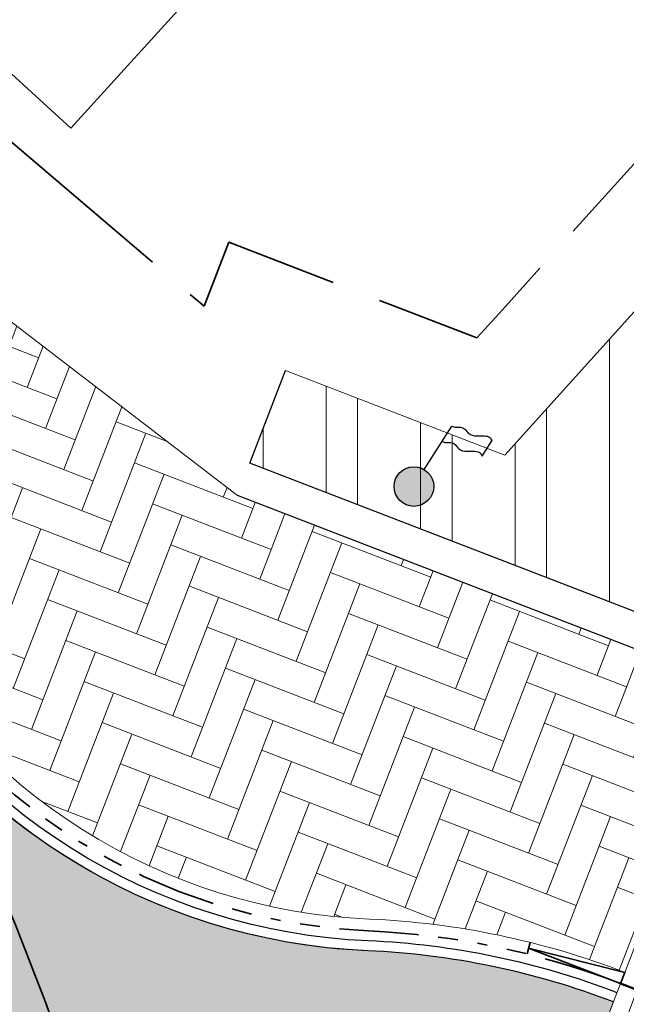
# Model space of a CAD drawing. Header units: metres. Extents: x 196674 to 197628, y 355499 to 356232.
# Tile 176 of 209: x 196725 to 196731, y 356138 to 356148. Entities that reach past the tile are written whole.
import ezdxf

# ---------------------------------------------------------------- set-up
doc = ezdxf.new("R2010")
doc.units = ezdxf.units.M
doc.linetypes.add('VH-RIJWIELPADBAND-SO', pattern=[20, 8, -2, 2, -2, 0, -2, 2, -2])
doc.linetypes.add('ZZ-SYSTEEMGRENS-SO', pattern=[5, 4, -1])
doc.layers.get('0').update_dxf_attribs({"lineweight": 25})
for name, color, linetype, lineweight in [('B-WE-VH-HERSTRATEN-A', 252, 'Continuous', 18), ('N-WE-IE-MEUBILAIR_WEGMEUBILAIR_CONTAINER-G', 7, 'Continuous', 35), ('N-WE-IE-MEUBILAIR_WEGMEUBILAIR_VLAGGENMAST-S-200', 7, 'Continuous', 25), ('N-WE-VH-KANTOPSLUITING_ACHTERKANTBAND-G', 50, 'Continuous', 18), ('N-WE-VH-MATERIAALGRENS-G', 7, 'Continuous', 13)]:
    doc.layers.add(name, color=color, linetype=linetype, lineweight=lineweight)
for name, color, linetype, lineweight, true_color in [('N-WE-GK-KEERMUUR-G', 150, 'IE-TERREINAFSCHEIDING-KUNSTMATIG', 30, 0x007fff), ('N-WE-KL-WATER-S-200', 7, 'Continuous', 25, 0x1e0ae6), ('N-WE-VH-GESLOTENVERHARDING_ASFALT_FIETSPAD-A-200', 7, 'Continuous', 5, 0xe98094), ('N-WE-VH-GOOT-BSS-2_KF-G', 7, 'Continuous', 25, 0x82aee3), ('N-WE-VH-KANTOPSLUITING_OPSLUITBAND_200X250-G', 7, 'Continuous', 50, 0x0029a5), ('N-WE-VH-KANTOPSLUITING_RIJWIELPADBAND_40 120-G', 7, 'VH-RIJWIELPADBAND-SO', 35, 0x7a1f00), ('N-WE-VH-KANTOPSLUITING_VERLAGINGSBAND_RIJWIELPADBAND_40 120-G', 7, 'Continuous', 35, 0x7a1f00), ('N-WE-VH-OPENVERHARDING_STRAATBAKSTEEN_ROOD_ELLEBOOG_LINGE-A', 7, 'Continuous', 5, 0xdaaea0), ('N-WE-VH-OPENVERHARDING_TEGEL_200x300_FIETSPAD_ROOD-A', 7, 'Continuous', 5, 0xe04d68), ('N-WE-VW-MARKERING_DWARS_DRIEHOEK_30-G', 7, 'VW-HAAIETAND30_L', 35, 0xffffff), ('X-XX-AL-GRENS_SYSTEEMGRENS-G', 7, 'ZZ-SYSTEEMGRENS-SO', 35, 0xd60036)]:
    doc.layers.add(name, color=color, linetype=linetype, lineweight=lineweight, true_color=true_color)
doc.layers.add('N-WE-VH-HULPLIJN-G', color=40, linetype='Continuous', lineweight=5, plot=False)
doc.linetypes.add('IE-TERREINAFSCHEIDING-KUNSTMATIG', pattern='A,4,[82,NLCS.SHX,S=0.75,R=90,X=0,Y=0],4,-2', length=10)
doc.linetypes.add('VW-HAAIETAND30_L', pattern='A,0,-0.3,[150,NLCS.SHX,S=0.6,R=0,X=-0.375,Y=-0.15],-0.3', length=0.6)

# ---------------------------------------------------------------- blocks, each defined once
blk = doc.blocks.new('SIE-WEG_VLAGGENMAST-SO')
blk.add_hatch(color=256).paths.add_polyline_path([(1.000000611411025, 0, 1), (-1.000000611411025, 0, 1)])
for p, q in [((0.5809996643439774, 0.8139045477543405), (2.109990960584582, 2.915034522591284)), ((3.529990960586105, 1.305034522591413), (4.068979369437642, 2.045708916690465))]:
    blk.add_line(p, q)
blk.add_circle((0, 0), 1.000000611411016)
for points in [[(2.109990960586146, 2.915034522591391), (2.313979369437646, 2.84070891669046), (2.533979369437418, 2.825708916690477), (2.756479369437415, 2.708208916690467), (2.928979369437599, 2.48570891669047), (3.321479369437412, 2.335708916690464), (3.723979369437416, 2.310708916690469), (3.98397936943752, 2.210708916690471), (4.068979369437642, 2.045708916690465)], [(1.57100255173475, 2.174360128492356), (1.774990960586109, 2.100034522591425), (1.994990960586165, 2.085034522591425), (2.217490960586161, 1.967534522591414), (2.389990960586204, 1.745034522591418), (2.782490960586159, 1.595034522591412), (3.184990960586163, 1.570034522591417), (3.444990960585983, 1.470034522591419), (3.529990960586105, 1.305034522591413)]]:
    blk.add_spline(points, degree=3)

msp = doc.modelspace()

# ---------------------------------------------------------------- hatches: boundary and pattern name
at = {"layer": 'B-WE-VH-HERSTRATEN-A'}
h = msp.add_hatch(dxfattribs=at)
h.set_pattern_fill('ANSI32', color=256, scale=0.1, angle=45)
h.set_pattern_definition([(90, (250, 0), (-0.9525000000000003, 0), []), (90, (250.3175001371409, 0.3175001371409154), (-0.9525000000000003, 0), [])])
edge = h.paths.add_edge_path()
edge.add_line((196727.1228437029, 356143.6571406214), (196742.6762907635, 356137.6555011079))
edge.add_arc((196721.5982826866, 356083.0311468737), 58.55000000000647, 46.48807399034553, 68.89979550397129, ccw=False)
edge.add_line((196761.910282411, 356125.4934263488), (196763.099, 356125.307))
edge.add_line((196763.099, 356125.307), (196763.401096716, 356125.5205954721))
edge.add_line((196763.401096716, 356125.5205954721), (196765.6358015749, 356127.1402017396))
edge.add_line((196765.6358015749, 356127.1402017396), (196764.118, 356129.347))
edge.add_line((196764.118, 356129.347), (196762.9015975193, 356129.4511479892))
edge.add_line((196762.9015975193, 356129.4511479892), (196761.7452905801, 356128.3579629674))
edge.add_arc((196721.5982826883, 356083.0311468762), 60.54999999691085, 48.46794637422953, 60.22759152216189)
edge.add_line((196751.6647496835, 356135.5888300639), (196747.0576547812, 356139.286841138))
edge.add_line((196747.0576547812, 356139.286841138), (196744.8931915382, 356140.956512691))
edge.add_line((196744.8931915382, 356140.956512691), (196741.4512558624, 356143.6864264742))
edge.add_line((196741.4512558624, 356143.6864264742), (196738.0978340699, 356146.499580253))
edge.add_line((196738.0978340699, 356146.499580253), (196734.8301810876, 356149.4383315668))
edge.add_line((196734.8301810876, 356149.4383315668), (196729.6931792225, 356143.737186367))
edge.add_line((196729.6931792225, 356143.737186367), (196727.4828438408, 356144.5900928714))
edge.add_line((196727.4828438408, 356144.5900928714), (196727.1228437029, 356143.6571406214))
at = {"layer": 'N-WE-VH-GESLOTENVERHARDING_ASFALT_FIETSPAD-A-200'}
h = msp.add_hatch(color=256, dxfattribs=at)
h.dxf.hatch_style = 1
edge = h.paths.add_edge_path()
edge.add_arc((196713.1795821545, 356163.0391195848), 8.20000000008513, 197.8410057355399, 241.9964353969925, ccw=False)
edge.add_line((196705.3739171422, 356160.5268310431), (196701.9792438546, 356160.2890101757))
edge.add_line((196701.9792438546, 356160.2890101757), (196701.0167133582, 356160.2276930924))
edge.add_line((196701.0167133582, 356160.2276930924), (196701.0930261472, 356156.9791562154))
edge.add_line((196701.0930261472, 356156.9791562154), (196701.8179517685, 356157.1925367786))
edge.add_arc((196701.9745657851, 356156.47953464), 0.7299999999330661, 4.988941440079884, 102.38852678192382, ccw=False)
edge.add_line((196702.7018001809, 356156.5430179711), (196702.7396812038, 356156.1090712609))
edge.add_arc((196703.5366504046, 356156.1786420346), 0.7999999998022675, 184.9889414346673, 249.3323691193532)
edge.add_arc((196697.1836168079, 356139.3370576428), 17.200000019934, 60.85072834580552, 69.33236911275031, ccw=False)
edge.add_line((196705.5615063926, 356154.3587408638), (196708.4042480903, 356152.7732876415))
edge.add_arc((196693.6942326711, 356126.398006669), 30.20000000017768, 21.025620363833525, 60.85072833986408, ccw=False)
edge.add_arc((196698.3613331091, 356128.1919335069), 25.20000000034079, 11.84163632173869, 21.025620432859, ccw=False)
edge.add_arc((196722.3105754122, 356133.2133569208), 0.7300000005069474, -32.58565125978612, 11.841635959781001, ccw=False)
edge.add_arc((196713.3953453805, 356130.8055263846), 9.740940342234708, 9.163349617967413, 11.93642527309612, ccw=False)
edge.add_line((196723.0119750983, 356132.3567683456), (196726.6776253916, 356131.4257845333))
edge.add_line((196726.6776253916, 356131.4257845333), (196726.6348492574, 356131.7865528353))
edge.add_arc((196727.5694646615, 356132.5392108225), 1.199999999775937, 178.2205960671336, 218.8449470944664, ccw=False)
edge.add_arc((196729.5685002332, 356132.4771078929), 3.199999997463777, 168.2835259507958, 178.2205960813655, ccw=False)
edge.add_arc((196698.0829821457, 356128.2182483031), 28.77397988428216, 9.822380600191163, 25.89733572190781)
edge.add_arc((196728.5748444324, 356144.9342663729), 6.200000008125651, 209.5449264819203, 222.001070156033, ccw=False)
edge.add_arc((196728.5748444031, 356144.9342663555), 6.199999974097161, 207.9870766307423, 209.5449264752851, ccw=False)
edge.add_arc((196693.6942326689, 356126.398006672), 33.30000000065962, 27.98707663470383, 61.99643539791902)
edge = h.paths.add_edge_path()
edge.add_line((196726.6776253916, 356131.4257845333), (196723.0119750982, 356132.3567683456))
edge.add_arc((196697.1965275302, 356128.0951538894), 26.16483691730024, 0.12534763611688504, 9.373848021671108, ccw=False)
edge.add_line((196723.361301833, 356128.1523954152), (196723.5612606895, 356128.1315229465))
edge.add_line((196723.5612606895, 356128.1315229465), (196723.5599776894, 356127.9305702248))
edge.add_line((196723.5599776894, 356127.9305702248), (196726.6552761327, 356127.6064528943))
edge.add_line((196726.6552761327, 356127.6064528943), (196726.6586898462, 356127.8051505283))
edge.add_line((196726.6586898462, 356127.8051505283), (196726.8537243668, 356127.7866476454))
edge.add_arc((196698.0829941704, 356128.2182521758), 28.77396737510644, 359.1405409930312, 366.4002583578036)
edge = h.paths.add_edge_path()
edge.add_line((196726.6552761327, 356127.6064528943), (196723.5599776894, 356127.9305702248))
edge.add_arc((196698.3613332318, 356128.1919335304), 25.19999986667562, 353.7137996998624, 359.40574274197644, ccw=False)
edge.add_line((196723.4098144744, 356125.4326617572), (196726.4931071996, 356125.1108158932))
edge.add_arc((196698.3613330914, 356128.1919335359), 28.30000000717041, 353.7496230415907, 358.8145596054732)
edge = h.paths.add_edge_path()
edge.add_line((196726.6640453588, 356124.8918860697), (196726.4706292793, 356124.9120755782))
edge.add_line((196726.4706292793, 356124.9120755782), (196726.4931071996, 356125.1108158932))
edge.add_line((196726.4931071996, 356125.1108158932), (196723.4098144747, 356125.4326617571))
edge.add_arc((196721.1431302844, 356125.5908074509), 2.272194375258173, 350.9638858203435, 356.00896272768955, ccw=False)
edge.add_arc((196723.5233378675, 356127.5021583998), 2.272301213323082, 261.51829040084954, 266.56336730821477, ccw=False)
edge.add_arc((196698.3613330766, 356128.1919335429), 25.00000002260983, 340.67029547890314, 353.2527941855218, ccw=False)
edge.add_arc((196726.2178682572, 356105.4993566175), 15.03532259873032, 91.5522566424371, 106.48225911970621, ccw=False)
edge.add_arc((196699.5186334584, 356127.9374032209), 27.31572005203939, 344.2638382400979, 353.5986005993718)
h = msp.add_hatch(color=256, dxfattribs=at)
h.dxf.hatch_style = 1
edge = h.paths.add_edge_path()
edge.add_arc((196727.9783220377, 356130.946980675), 7.800000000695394, 68.89979550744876, 87.557959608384)
edge.add_arc((196728.5748444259, 356144.9342663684), 6.200000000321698, 222.0010701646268, 267.5579596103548, ccw=False)
edge.add_arc((196698.082994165, 356128.218252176), 28.77396738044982, 9.822377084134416, 25.897339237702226, ccw=False)
edge.add_arc((196729.5685000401, 356132.4771079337), 3.199999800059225, 167.0837695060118, 168.2835259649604, ccw=False)
edge.add_arc((196729.5685002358, 356132.4771078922), 3.200000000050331, 85.84597192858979, 167.083769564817, ccw=False)
edge.add_line((196729.8003017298, 356135.6687012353), (196730.7863231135, 356138.2240082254))
at = {"layer": 'N-WE-VH-OPENVERHARDING_STRAATBAKSTEEN_ROOD_ELLEBOOG_LINGE-A', "true_color": 0xb05e45}
h = msp.add_hatch(dxfattribs=at)
h.set_pattern_fill('AVH-ROO_BSS_LINGEFRMT_ELLEBOOG', color=25, scale=4, angle=68.8997955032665, pattern_type=2)
h.set_pattern_definition([(68.8997955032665, (0, 0), (-0.1833446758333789, 0.4137447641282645), [1.28, -0.64]), (338.8997955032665, (-0.895634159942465, 0.3456001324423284), (-0.1833446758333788, 0.4137447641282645), [1.28, -0.6399999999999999])])
edge = h.paths.add_edge_path()
edge.add_line((196732.010323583, 356141.396045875), (196726.9968436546, 356143.330607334))
edge.add_line((196726.9968436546, 356143.330607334), (196724.6583900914, 356145.1280475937))
edge.add_line((196724.6583900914, 356145.1280475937), (196722.4608452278, 356143.7987653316))
edge.add_arc((196693.6942326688, 356126.398006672), 33.62000000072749, 27.987076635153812, 31.169502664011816, ccw=False)
edge.add_arc((196728.574844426, 356144.9342663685), 5.880000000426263, 207.9870766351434, 267.5579596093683)
edge.add_arc((196727.9783220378, 356130.9469806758), 8.11999999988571, 68.89979550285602, 87.55795960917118, ccw=False)
edge.add_line((196730.9015231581, 356138.5225529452), (196732.010323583, 356141.396045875))
at = {"layer": 'N-WE-VH-OPENVERHARDING_TEGEL_200x300_FIETSPAD_ROOD-A'}
h = msp.add_hatch(dxfattribs=at)
h.set_pattern_fill('AVH-TEGEL_200X300_HALFST', color=256, scale=2, angle=68.89979550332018, pattern_type=2)
h.set_pattern_definition([(68.89979550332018, (0, 0), (-0.373180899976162, 0.144000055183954), []), (158.8997955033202, (0, 0), (-0.216000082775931, -0.5597713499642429), [0.4, -0.4]), (158.8997955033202, (0.144000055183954, 0.373180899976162), (-0.216000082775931, -0.5597713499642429), [-0.4, 0.4])])
edge = h.paths.add_edge_path()
edge.add_line((196741.3982902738, 356134.3435206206), (196734.5760930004, 356136.9760154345))
edge.add_line((196734.5760930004, 356136.9760154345), (196730.8583231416, 356138.4105986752))
edge.add_line((196730.8583231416, 356138.4105986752), (196729.7247990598, 356135.4730335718))
edge.add_arc((196729.5685002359, 356132.477107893), 2.999999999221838, 68.89979549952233, 87.01356025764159, ccw=False)
edge.add_line((196730.6485006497, 356135.275964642), (196740.31828986, 356131.5446638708))
edge.add_line((196740.31828986, 356131.5446638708), (196741.3982902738, 356134.3435206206))

# ---------------------------------------------------------------- linework, layer by layer
at = {"layer": 'N-WE-GK-KEERMUUR-G', "ltscale": 0.05, "flags": 128}
for points in [[(196761.910282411, 356125.4934263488, 0.09810249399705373), (196742.6762907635, 356137.6555011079), (196727.1228437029, 356143.6571406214)], [(196761.7429962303, 356125.1695138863, 0.0985435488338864), (196742.5502907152, 356137.3289678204), (196726.9968436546, 356143.330607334)]]:
    msp.add_lwpolyline(points, format="xyb", dxfattribs=at)
at = {"layer": 'N-WE-IE-MEUBILAIR_WEGMEUBILAIR_CONTAINER-G', "flags": 128}
msp.add_lwpolyline([(196725.32, 356147.032), (196726.632, 356148.482), (196725.169, 356149.791), (196723.885, 356148.347)], close=True, dxfattribs=at)
at = {"layer": 'N-WE-KL-WATER-S-200', "flags": 128}
msp.add_lwpolyline([(196727.1228437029, 356143.6571406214), (196727.4828438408, 356144.5900928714)], dxfattribs=at)
at = {"layer": 'N-WE-VH-GOOT-BSS-2_KF-G', "ltscale": 0.2, "flags": 128}
for points in [[(196730.7863231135, 356138.2240082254, 0.0815919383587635), (196728.3106702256, 356138.73989699, -0.2659433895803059), (196723.0999129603, 356142.0247775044, 0.1494927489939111), (196709.3294649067, 356155.7991888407, -0.1950842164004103), (196705.3739171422, 356160.5268310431, -0.1950842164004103)], [(196730.8223231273, 356138.3173034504, 0.08159193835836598), (196728.3149310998, 356138.8398061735, -0.2659433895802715), (196723.1882183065, 356142.0717047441, 0.1494927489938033), (196709.376417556, 356155.8874806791, -0.1950842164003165), (196705.469108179, 356160.5574687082, -0.1950842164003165)]]:
    msp.add_lwpolyline(points, format="xyb", dxfattribs=at)
at = {"layer": 'N-WE-VH-HULPLIJN-G', "flags": 128}
for points in [[(196709.3294649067, 356155.7991888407, -0.1950842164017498), (196705.3739171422, 356160.5268310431), (196701.9792438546, 356160.2890101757), (196701.0167133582, 356160.2276930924), (196701.0930261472, 356156.9791562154), (196701.8179517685, 356157.1925367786, -0.4525661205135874), (196702.7018001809, 356156.5430179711), (196702.7396812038, 356156.1090712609, 0.288367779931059), (196703.2542933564, 356155.4301271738, -0.0370250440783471), (196705.5615063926, 356154.3587408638), (196708.4042480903, 356152.7732876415, -0.1755402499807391), (196721.8835192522, 356137.2333249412, -0.04009415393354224), (196723.0250399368, 356133.3631582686, -0.1963158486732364), (196722.925664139, 356132.8202082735, -0.01210041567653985), (196723.0119750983, 356132.3567683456), (196726.6776253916, 356131.4257845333), (196726.6348492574, 356131.7865528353, -0.1791372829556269), (196726.3700433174, 356132.5764725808, -0.04338583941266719), (196726.4351739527, 356133.1269281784, 0.07025547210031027), (196723.9674239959, 356140.7855705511, -0.05440375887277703), (196723.1810346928, 356141.8770099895, -0.006797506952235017), (196723.0999129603, 356142.0247775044, 0.149492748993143)], [(196727.1228437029, 356143.6571406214), (196742.6762907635, 356137.6555011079, -0.09810249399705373), (196761.910282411, 356125.4934263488), (196763.099, 356125.307), (196763.401096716, 356125.5205954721), (196765.6358015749, 356127.1402017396), (196764.118, 356129.347), (196762.9015975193, 356129.4511479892), (196761.7452905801, 356128.3579629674, 0.05135621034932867), (196751.6647496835, 356135.5888300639), (196747.0576547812, 356139.286841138), (196744.8931915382, 356140.956512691), (196741.4512558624, 356143.6864264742), (196738.0978340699, 356146.499580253), (196734.8301810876, 356149.4383315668), (196729.6931792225, 356143.737186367), (196727.4828438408, 356144.5900928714)], [(196732.010323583, 356141.396045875), (196726.9968436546, 356143.330607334), (196724.6583900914, 356145.1280475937), (196722.4608452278, 356143.7987653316, -0.01388684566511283), (196723.382490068, 356142.1749446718, 0.2659433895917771), (196728.324305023, 356139.0596063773, -0.08159193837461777), (196730.9015231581, 356138.5225529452)], [(196730.7863231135, 356138.2240082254, 0.08159193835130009), (196728.3106702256, 356138.73989699, -0.2014396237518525), (196723.9674239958, 356140.7855705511, -0.07025550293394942), (196726.4351739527, 356133.1269281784, -0.00523497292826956), (196726.4494669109, 356133.1923918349, -0.3700987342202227), (196729.8003017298, 356135.6687012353)], [(196741.3982902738, 356134.3435206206), (196734.5760930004, 356136.9760154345), (196730.8583231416, 356138.4105986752), (196729.7247990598, 356135.4730335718, -0.07920119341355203), (196730.6485006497, 356135.275964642), (196740.31828986, 356131.5446638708)]]:
    msp.add_lwpolyline(points, format="xyb", close=True, dxfattribs=at)
msp.add_lwpolyline([(196725.6221295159, 356119.8793539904, 0.2023103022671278), (196723.2730438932, 356142.1251782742)], format="xyb", dxfattribs=at)
msp.add_lwpolyline([(196730.8583231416, 356138.4105986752), (196729.7247990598, 356135.4730335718)], dxfattribs=at)
at = {"layer": 'N-WE-VH-KANTOPSLUITING_ACHTERKANTBAND-G', "flags": 128}
msp.add_lwpolyline([(196730.9015231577, 356138.5225529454, 0.08159193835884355), (196728.324305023, 356139.0596063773, -0.2659433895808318), (196723.3824900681, 356142.1749446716, 0.1494927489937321), (196709.4797133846, 356156.0817227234, -0.2335929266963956), (196705.4054817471, 356161.7515781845, -0.2335929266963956)], format="xyb", dxfattribs=at)
at = {"layer": 'N-WE-VH-KANTOPSLUITING_OPSLUITBAND_200X250-G', "ltscale": 0.1, "flags": 128}
msp.add_lwpolyline([(196734.5760930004, 356136.9760154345), (196730.8583231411, 356138.4105986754)], dxfattribs=at)
at = {"layer": 'N-WE-VH-KANTOPSLUITING_RIJWIELPADBAND_40 120-G', "ltscale": 0.1, "flags": 128}
msp.add_lwpolyline([(196730.8583231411, 356138.4105986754, 0.081591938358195), (196728.319191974, 356138.939715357, -0.2659433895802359), (196723.2765236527, 356142.1186319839, 0.1494927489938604), (196709.4233702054, 356155.9757725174, -0.2335929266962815), (196705.2870944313, 356161.7319709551, -0.2335929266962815)], format="xyb", dxfattribs=at)
at = {"layer": 'N-WE-VH-KANTOPSLUITING_VERLAGINGSBAND_RIJWIELPADBAND_40 120-G', "ltscale": 0.1, "flags": 128}
for points in [[(196729.946318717, 356138.8248857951), (196729.9172350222, 356138.7084635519)], [(196730.8583231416, 356138.4105986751), (196730.9015231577, 356138.5225529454), (196729.9317768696, 356138.7666746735), (196730.8480761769, 356138.4145446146)]]:
    msp.add_lwpolyline(points, dxfattribs=at)
at = {"layer": 'N-WE-VH-MATERIAALGRENS-G', "flags": 128}
for points in [[(196708.3317152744, 356159.1700159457), (196710.0364669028, 356157.8198283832), (196709.8810674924, 356157.5224895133), (196710.300597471, 356157.3017362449), (196712.0296630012, 356156.3423347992), (196715.4684091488, 356154.1016526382), (196718.314848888, 356151.605280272), (196719.9879219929, 356149.8990149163), (196722.7166750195, 356146.9377332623), (196724.6583900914, 356145.1280475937), (196726.9968436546, 356143.330607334)], [(196761.910282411, 356125.4934263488), (196763.099, 356125.307), (196763.401096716, 356125.5205954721), (196762.5987879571, 356126.2186574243), (196759.0914129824, 356129.2703067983), (196752.5408453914, 356134.8856078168), (196747.0576547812, 356139.286841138), (196744.8931915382, 356140.956512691), (196741.4512558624, 356143.6864264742), (196738.0978340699, 356146.499580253), (196734.8301810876, 356149.4383315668), (196729.6931792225, 356143.737186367), (196727.4828438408, 356144.5900928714), (196727.1228437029, 356143.6571406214)], [(196730.8583231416, 356138.4105986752), (196729.7247990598, 356135.4730335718)]]:
    msp.add_lwpolyline(points, dxfattribs=at)
at = {"layer": 'N-WE-VW-MARKERING_DWARS_DRIEHOEK_30-G'}
msp.add_arc((196698.0829067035, 356128.2182182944), 28.77406089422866, 16.73914974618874, 25.61258276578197, dxfattribs=at)
at = {"layer": 'X-XX-AL-GRENS_SYSTEEMGRENS-G', "ltscale": 0.5, "flags": 128}
msp.add_lwpolyline([(197173.0845801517, 355664.4267221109), (197172.678291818, 355658.1040395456), (197176.2062336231, 355657.9276386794), (197179.6585214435, 355660.8258546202), (197196.8460500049, 355641.1849859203), (197196.618113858, 355640.9851655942), (197203.3658004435, 355633.2880423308), (197204.598351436, 355636.2035375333), (197206.181120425, 355637.5931654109), (197210.3450714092, 355632.9793581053), (197211.1344663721, 355633.8542043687), (197215.577003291, 355630.1111014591), (197222.812057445, 355638.6980935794), (197225.7729980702, 355636.1981525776), (197252.4997837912, 355613.6295939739), (197256.3974516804, 355618.2471244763), (197230.4350738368, 355640.1698336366), (197234.5465854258, 355645.0395252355), (197230.9951246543, 355648.102425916), (197227.7363916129, 355651.014992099), (197227.7150354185, 355650.9915016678), (197227.3858924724, 355651.2966605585), (197230.5297411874, 355654.3837220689), (197222.7747070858, 355662.5864016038), (197213.3031688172, 355673.0409596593), (197208.7438719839, 355679.5515306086), (197204.6678372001, 355688.2834966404), (197202.9207222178, 355693.3147658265), (197202.5296188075, 355695.8358091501), (197209.2561496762, 355696.7388380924), (197208.765603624, 355699.4053961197), (197208.8375775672, 355699.4157603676), (197208.4960738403, 355702.0476424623), (197209.7550059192, 355702.1614664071), (197209.6289773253, 355703.3557373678), (197209.431316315, 355705.9322142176), (197209.3853665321, 355708.5054020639), (197209.4909423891, 355711.0763696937), (197209.825975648, 355714.406320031), (197209.1003553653, 355714.700446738), (197209.2732684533, 355715.2254737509), (197208.7827839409, 355715.4092287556), (197209.8333840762, 355718.2914021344), (197204.6571410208, 355720.1605124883), (197206.9259623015, 355726.3911903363), (197207.3755778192, 355727.6258113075), (197205.6951706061, 355728.2354618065), (197201.970541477, 355729.6509828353, -0.03199396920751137), (197199.2658455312, 355725.4928494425), (197194.4988616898, 355729.2364659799), (197191.8020115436, 355731.3330088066), (197190.6829954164, 355730.2418318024), (197188.9323846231, 355731.7580333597, 0.01582069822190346), (197191.308975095, 355733.798286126), (197190.5246250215, 355734.700084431), (197189.8547559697, 355735.4391273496), (197188.5065648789, 355737.3969406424), (197188.3768484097, 355737.5504837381), (197186.2264232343, 355740.6599554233), (197185.4143065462, 355740.8273772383), (197177.0047230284, 355735.000759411), (197161.0308464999, 355735.7499021), (197143.9921317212, 355736.546230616), (197117.3114725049, 355737.8750504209), (197104.5701917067, 355738.4152468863), (197089.3270001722, 355739.2400485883), (197089.4979420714, 355743.4763910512), (197087.6423294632, 355744.6045541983), (197087.2320594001, 355744.8539874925), (197086.4302028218, 355745.4612094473), (197085.6301577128, 355746.0670596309), (197084.2515270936, 355747.3631431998), (197083.0033431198, 355748.790046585), (197081.9521148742, 355750.2640411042), (197081.052108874, 355751.8364435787), (197080.680597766, 355752.6629727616), (197080.3089695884, 355753.4897623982), (197079.7287775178, 355755.2084983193), (197079.3027229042, 355757.0287405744), (197079.0552433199, 355758.8767777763), (197078.9881413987, 355760.748092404), (197079.0484954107, 355761.6954089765), (197079.4901165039, 355761.5482019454), (197081.8987959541, 355767.3947458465), (197083.4122910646, 355769.9863346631), (197084.9290730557, 355772.1438856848), (197085.2777218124, 355772.6391357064), (197085.9504292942, 355773.4546849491), (197087.2615113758, 355775.0451778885), (197089.4568843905, 355777.2328139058), (197092.7058230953, 355779.8115121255), (197090.7255592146, 355782.8612331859), (197090.5279328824, 355783.1655891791), (197094.0593130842, 355784.7965387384), (197089.240221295, 355793.944965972), (197079.8514273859, 355789.6587774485), (197073.1066642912, 355808.1301448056), (197062.6964714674, 355839.0387078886), (197050.201550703, 355834.8591941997), (197054.256388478, 355823.4068109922), (197060.9054150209, 355805.9824325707), (197064.0917084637, 355798.9340248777), (197065.6061934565, 355785.3714584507), (197066.4118943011, 355778.1591798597), (197064.2976158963, 355775.7696807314), (197061.8930028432, 355773.065075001), (197059.8798242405, 355770.937906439), (197059.567781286, 355770.7063368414), (197054.395078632, 355766.8676324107), (197050.1449273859, 355764.4954855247), (197046.646028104, 355763.2036366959), (197046.6485450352, 355763.1967402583), (197042.8018864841, 355761.7681380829), (197042.6247659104, 355761.7025895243), (197032.2172606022, 355760.2665015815), (197022.1724443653, 355758.1057256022), (197022.1490316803, 355758.1349914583), (197018.4791559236, 355757.3507739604), (197017.1834583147, 355757.8590001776), (197013.9320116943, 355762.4906063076), (197012.2359937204, 355764.9334332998), (197011.548662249, 355765.9454268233), (197009.5874376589, 355768.7952768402), (197008.1879451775, 355770.6627745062), (197008.1739746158, 355770.651876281), (197004.3621297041, 355775.7021426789), (197000.7500667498, 355780.6711859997), (196997.3281167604, 355785.4310589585), (196992.0624097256, 355792.5561596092), (196987.5636689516, 355799.6503659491), (196980.2918957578, 355812.3582609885), (196971.7451011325, 355828.1610038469), (196956.4456734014, 355821.2458726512), (196960.0166344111, 355812.4100996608), (196962.4976294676, 355807.0886023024, -0.6085831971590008), (196961.4131292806, 355806.2394416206), (196970.6320923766, 355792.5786144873), (196976.225457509, 355784.303374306), (196982.879968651, 355776.9163582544), (196982.5041383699, 355776.476222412), (196987.7472751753, 355765.3430715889), (196990.3620391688, 355759.9089379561), (196989.6128942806, 355758.3801676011), (196986.801356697, 355757.089894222), (196981.5916446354, 355758.3619052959), (196976.4931413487, 355759.6093032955), (196973.9250311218, 355760.2238822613), (196971.9270970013, 355760.7020113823), (196970.093883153, 355761.1263081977), (196965.2690985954, 355762.243003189), (196955.7026120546, 355764.457163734), (196954.8259486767, 355764.7114400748), (196955.7288446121, 355765.5914382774), (196946.4199106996, 355767.8862061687), (196945.5109518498, 355767.0898728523), (196943.3561815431, 355767.6616250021), (196942.0243707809, 355768.0150110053), (196940.699224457, 355768.3753913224), (196937.911680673, 355769.161377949), (196937.9158913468, 355769.1720679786), (196934.1448626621, 355770.5833311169), (196931.0328001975, 355771.949971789), (196928.1497259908, 355773.3159879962), (196926.2238803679, 355774.3657393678), (196926.7008714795, 355775.2077771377), (196923.9720996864, 355776.8118532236), (196922.1171638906, 355777.9575551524), (196917.5440237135, 355780.8012867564), (196917.0166342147, 355779.9474843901), (196915.4224701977, 355780.9309636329), (196913.0167641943, 355782.4772167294), (196912.757872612, 355782.6539056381), (196911.190523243, 355783.7714957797), (196908.5042566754, 355786.2619442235), (196907.2206986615, 355787.4460719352), (196905.8442773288, 355789.1071714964), (196903.2522146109, 355793.7425243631), (196899.3236920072, 355801.1348770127), (196896.7844047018, 355806.8801932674), (196892.3931631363, 355816.7971943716), (196889.396342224, 355823.7408055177), (196885.4294056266, 355833.1531130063), (196886.3148759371, 355833.6745129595), (196885.0357126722, 355834.4994199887), (196884.9096875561, 355834.6903417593), (196883.5318420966, 355838.2464489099), (196881.8574062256, 355842.456115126), (196879.7964254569, 355847.3435551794), (196879.5508475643, 355847.9274201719), (196877.9207976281, 355851.9810838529), (196875.2708346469, 355858.5729917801), (196872.6243587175, 355865.1536886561), (196870.4789281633, 355870.5362599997), (196868.3870366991, 355875.7889875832), (196865.3800609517, 355883.3409266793), (196863.5295936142, 355887.9873007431), (196863.4110328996, 355888.2849971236), (196862.7400305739, 355889.9711056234), (196863.0622626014, 355890.0962442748), (196861.3970005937, 355894.1395962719), (196861.4037374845, 355894.142038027), (196859.229652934, 355899.4431236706), (196859.0298403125, 355899.3580359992), (196858.8952095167, 355899.696553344), (196858.3959365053, 355900.9492390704), (196849.546747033, 355923.1807260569), (196850.1922005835, 355924.6939033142), (196860.258528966, 355928.6657372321), (196869.5490503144, 355931.0234685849), (196873.3453938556, 355931.8019435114), (196886.2438454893, 355935.4284136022), (196898.3098795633, 355938.5764862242), (196898.3110943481, 355938.5724965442), (196903.1917021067, 355939.7712405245), (196904.7097162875, 355939.0568809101), (196905.0282216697, 355938.2924679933), (196909.0130922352, 355939.952830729), (196908.2642147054, 355942.2627148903), (196902.9799573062, 355958.738663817), (196902.4497829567, 355960.2008490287), (196901.8115777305, 355961.6192158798), (196900.9680556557, 355963.3204536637), (196898.0063144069, 355968.7541705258), (196894.5625896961, 355975.3226559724), (196892.3896866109, 355979.4813913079), (196888.5416758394, 355987.5664713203), (196887.4815956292, 355987.0834539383), (196885.6442474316, 355986.3271839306), (196885.5076204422, 355986.6344104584), (196873.7642690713, 355982.4273955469), (196860.8311621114, 355977.7025315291), (196860.6501748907, 355978.1868262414), (196859.8859481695, 355980.2917607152), (196853.3128873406, 355977.7107309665), (196853.73029577, 355976.6477246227), (196849.4907683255, 355974.9886047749), (196849.0872389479, 355976.0301083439), (196843.9608105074, 355973.9918913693), (196837.8119168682, 355989.4043746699), (196834.5901124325, 355988.2958011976), (196829.2277835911, 355986.0429299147), (196828.1156368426, 355985.4996470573), (196826.3328622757, 355984.7522034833), (196824.2538081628, 355989.7933135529), (196823.3493071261, 355989.4238303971), (196821.5217528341, 355993.9636112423), (196822.4415567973, 355994.327010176), (196811.4142395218, 356022.6098143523), (196811.1941616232, 356022.5241126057), (196809.0787073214, 356027.7608173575), (196808.1570951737, 356027.399245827), (196802.10045471, 356042.8370581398), (196803.0324375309, 356043.2047289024), (196801.2251267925, 356047.7859519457), (196800.9629805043, 356047.6825342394), (196799.5580754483, 356051.2186581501), (196798.9326303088, 356050.9700967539), (196795.7620501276, 356058.7913388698), (196785.962956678, 356083.7526770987), (196782.5256602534, 356092.3853087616), (196783.4607012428, 356092.7526788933), (196781.019036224, 356098.8045971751), (196780.1137519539, 356098.4428009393), (196778.7301102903, 356101.9178165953), (196774.5320198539, 356112.348299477), (196772.2902714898, 356117.515377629), (196776.44078803, 356119.079716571), (196791.849465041, 356131.7811384), (196790.0748953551, 356134.2200693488), (196802.0204483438, 356142.8516660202), (196802.0676224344, 356142.8083428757), (196807.6543048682, 356146.8198669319), (196821.3261595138, 356152.9520820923), (196824.118863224, 356147.8038902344), (196826.9348279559, 356140.6494155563), (196826.9667213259, 356140.5675271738), (196829.5085456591, 356133.5350799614), (196829.5777539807, 356133.3434260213), (196832.2898444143, 356127.7055041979), (196833.7548698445, 356124.6604513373), (196834.9901440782, 356122.0931766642), (196835.0225480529, 356122.0325953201), (196835.1990731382, 356121.7003128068), (196837.0506620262, 356117.8328811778), (196837.4462851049, 356117.0125892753), (196839.1926216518, 356113.3926815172), (196841.4323661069, 356114.511984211), (196841.8392721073, 356113.6336860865), (196848.0955434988, 356116.517072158), (196847.6769788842, 356117.425259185), (196852.5147321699, 356119.6548795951), (196850.4481800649, 356123.3458274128), (196845.5717484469, 356132.2801574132), (196843.8176550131, 356136.7414412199), (196842.4688873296, 356140.1178663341), (196840.0819394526, 356146.0228419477), (196839.9684512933, 356146.3257976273), (196837.6473192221, 356152.5214195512), (196836.4018865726, 356158.1741344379), (196834.8989662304, 356157.8391461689), (196833.0580044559, 356165.8451506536), (196834.6039987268, 356166.1812686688), (196833.231549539, 356172.4004655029), (196818.5547710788, 356168.2850407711), (196819.0904617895, 356165.4031631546), (196818.6774567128, 356164.7734485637), (196805.8544307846, 356160.1790812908), (196763.847697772, 356130.3813046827), (196763.5509762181, 356130.4127969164), (196762.5818188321, 356130.5249803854), (196761.7183121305, 356129.7086118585, 0.04730650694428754), (196752.2297252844, 356136.4176360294), (196747.6793319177, 356140.070134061), (196742.0814451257, 356144.4630395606), (196738.7537234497, 356147.2546337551), (196734.7560397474, 356150.8499354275), (196729.666907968, 356145.2019173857), (196729.4110213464, 356144.9179294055), (196728.5373751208, 356145.25504501), (196726.9098917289, 356145.8830452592), (196726.6614752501, 356145.2392657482), (196726.5077088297, 356145.3668838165), (196724.5966113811, 356147.0002316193), (196723.2386024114, 356148.3499242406), (196720.9989937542, 356150.8008754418), (196719.8259691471, 356152.0571855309), (196717.8551161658, 356153.8806850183), (196716.3066054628, 356155.1783671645), (196713.4920412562, 356157.0380855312), (196712.711518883, 356157.526736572), (196710.5865978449, 356158.6597682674), (196709.0460740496, 356159.8798850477, -0.1436820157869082), (196707.9944026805, 356162.614189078), (196707.7956403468, 356165.0395700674), (196705.255843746, 356165.9921554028), (196703.9080476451, 356165.8817021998), (196704.296213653, 356161.5859622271), (196704.322643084, 356161.4572245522), (196699.9945406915, 356161.1598107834), (196700.4765585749, 356140.6409319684, -0.8375811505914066), (196697.1042396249, 356117.7401990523), (196690.2804314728, 356092.1839640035, 0.01148923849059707), (196682.1238954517, 356058.6533288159), (196678.2447453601, 356040.9444071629), (196676.8078900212, 356034.3849397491), (196676.7367004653, 356034.0373672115), (196673.76097036, 356020.1679628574), (196685.4972137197, 356017.0123139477), (196688.4141098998, 356023.4875724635), (196684.7023326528, 356025.1594317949), (196684.8709302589, 356032.3200466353), (196686.954459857, 356036.67925281), (196701.2270857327, 356066.3816892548), (196697.4228360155, 356068.2135735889), (196701.9253072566, 356087.990611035), (196702.113404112, 356090.4525884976), (196703.1938799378, 356090.1812386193), (196704.7481254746, 356094.7148607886), (196705.3277865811, 356095.9075069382), (196706.1690198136, 356096.9042763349), (196707.142583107, 356097.5850231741), (196708.3354430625, 356098.0646037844), (196709.2981925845, 356097.8962027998), (196710.1314496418, 356097.4912135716), (196711.0135994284, 356096.7398888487), (196711.613187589, 356094.6944549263), (196715.3306055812, 356098.6467015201), (196723.1713741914, 356104.959617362), (196732.8379125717, 356111.0407349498), (196733.3237033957, 356110.1763676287), (196733.395023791, 356110.047721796, 0.4142124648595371), (196734.754474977, 356109.6579975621), (196736.9542150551, 356108.9736747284, -0.02164444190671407), (196739.4192796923, 356107.5715157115, 0.0006306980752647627), (196739.4214182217, 356107.5701773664, -0.2262979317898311), (196739.4250952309, 356107.5644124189), (196739.8764398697, 356106.708415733), (196739.5816296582, 356106.4366577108), (196740.3007240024, 356104.7008456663), (196740.9509263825, 356104.9922062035), (196741.9809548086, 356103.0387080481), (196744.8395286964, 356104.2229286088, -0.3990416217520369), (196746.5871881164, 356103.5518771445), (196746.6513408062, 356103.3996378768), (196746.689370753, 356103.0266088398), (196746.4151777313, 356101.5848105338), (196747.429397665, 356101.3609511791), (196747.5333455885, 356101.2994572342), (196747.5384435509, 356101.2929342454), (196766.0705486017, 356056.7132555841), (196765.1623874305, 356056.3282861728), (196767.2394890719, 356051.1270879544), (196768.1793575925, 356051.5344794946), (196771.4711978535, 356043.8233024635), (196774.40164759, 356036.7635904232), (196774.0151730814, 356036.5839879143), (196774.7283105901, 356034.7171646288), (196775.4376722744, 356034.2825268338), (196775.853972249, 356033.3023071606), (196775.6600364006, 356032.5504327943), (196776.765634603, 356029.8908119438), (196776.718840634, 356029.8583752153), (196777.0974306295, 356028.7594125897), (196777.9658206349, 356027.7189745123), (196778.0591666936, 356026.3169710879), (196778.4461698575, 356025.4565066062), (196778.8262353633, 356024.4427094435), (196778.82622122, 356024.4427022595), (196778.8266270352, 356024.4416646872), (196779.3783198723, 356022.97006407), (196779.3990069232, 356022.9782259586), (196780.7255773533, 356019.5865020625), (196780.754093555, 356019.5982524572), (196782.2401021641, 356015.8367131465), (196783.4327975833, 356012.7766123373), (196782.5021506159, 356012.4159202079), (196784.7325956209, 356006.6609931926), (196786.038590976, 356007.1671596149), (196787.6956637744, 356002.99373992), (196787.5357676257, 356002.9336515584), (196788.527525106, 356000.4577747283), (196788.2725773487, 356000.3582829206), (196788.9724314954, 355999.1126709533), (196789.3908675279, 355998.5302971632), (196789.7536275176, 355998.0254125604), (196789.9147147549, 355996.5999778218), (196790.4410486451, 355995.4737364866), (196790.4469192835, 355995.47546678), (196790.6242366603, 355994.9662783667), (196790.9335315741, 355995.0883984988), (196793.8902314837, 355987.5860400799), (196793.7542048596, 355987.5476454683), (196795.505857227, 355983.2445885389), (196795.6242983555, 355983.312781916), (196796.991807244, 355979.8198586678), (196797.0047048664, 355979.7233568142), (196796.9933585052, 355979.6824914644), (196796.9669683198, 355979.6505170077), (196796.822975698, 355979.5766059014), (196795.3985459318, 355979.0322727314), (196797.1469514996, 355974.4569848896), (196797.1501836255, 355974.4582530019), (196795.4187218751, 355970.4877992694), (196796.2201695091, 355969.6560949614), (196797.0849824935, 355967.4537241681), (196798.9466017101, 355968.1847329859), (196800.5529653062, 355968.8170288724), (196800.6150046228, 355968.7023501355), (196800.8616512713, 355968.7744826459), (196801.6407865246, 355967.8232749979), (196801.6785991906, 355967.7771113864), (196801.6961792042, 355966.4146603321), (196801.7040832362, 355965.8020978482, 0.2098831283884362), (196802.0368526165, 355965.0700742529, 0.1229137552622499), (196802.0944480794, 355964.5891732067), (196802.9107575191, 355962.4451987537), (196803.0986146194, 355962.5296289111, 0.04929694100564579), (196803.2118388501, 355962.3687718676), (196804.3748923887, 355961.0206686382), (196804.4152792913, 355960.973855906), (196804.4401436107, 355960.2826278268), (196804.4459236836, 355960.1212617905), (196803.9148513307, 355960.1157297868), (196805.8237591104, 355955.3454282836), (196806.4277367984, 355955.633371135), (196806.6532355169, 355955.5186944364), (196807.0270248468, 355954.5686016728), (196806.896691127, 355954.2200849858), (196806.3685258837, 355953.9064868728), (196808.2467157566, 355949.1968786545), (196809.0713129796, 355949.5131897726), (196810.7611227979, 355945.21653999), (196812.8164223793, 355939.9905657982), (196815.7958787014, 355932.7153467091), (196817.2786866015, 355929.1286764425), (196819.2233460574, 355924.3463577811), (196820.974699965, 355919.8030463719), (196821.7022264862, 355917.7120897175), (196822.8275510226, 355914.9902061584), (196826.5518493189, 355905.5439142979), (196827.5083210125, 355903.1053161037), (196827.5308293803, 355903.1196992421), (196828.5703350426, 355900.3870734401, 0.1057314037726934), (196828.7975064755, 355900.0358952, 0.1359501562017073), (196828.9295866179, 355899.5185573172), (196829.4561675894, 355898.5993144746), (196829.938950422, 355897.0408730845, 0.1142322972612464), (196830.1661458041, 355896.6512290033, 0.1021066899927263), (196830.23636084, 355896.2531616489), (196830.8234352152, 355894.775179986, 0.09413674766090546), (196831.0235326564, 355894.4601106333, 0.07582889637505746), (196831.0699955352, 355894.1621297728), (196831.3336353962, 355893.3277624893), (196830.5490288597, 355891.650566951), (196830.730654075, 355891.1774844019), (196831.6305612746, 355889.0373983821), (196832.1718899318, 355888.9724389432), (196833.8661398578, 355884.6967749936), (196833.0916363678, 355884.3898747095), (196834.2334853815, 355881.5063921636), (196835.7340846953, 355881.0039957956), (196836.3963712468, 355880.6373454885), (196840.5779483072, 355870.1214583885), (196841.1998491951, 355870.3833319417), (196841.8607508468, 355868.7841549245), (196841.3542408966, 355868.5492854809), (196842.9471889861, 355864.5225379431), (196843.474497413, 355864.7627851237), (196844.0946204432, 355863.1667495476), (196843.4777571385, 355862.8872750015), (196845.6058022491, 355857.295932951), (196845.6591832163, 355857.3179956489), (196848.9573390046, 355849.3870718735), (196849.4691744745, 355849.5945842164), (196850.1900661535, 355847.7561027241), (196849.7024440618, 355847.5164343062), (196851.7354952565, 355842.3219023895), (196851.9803218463, 355841.6963600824), (196852.2130822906, 355841.1927849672), (196852.6975573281, 355840.1446276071), (196853.8314006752, 355837.546665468), (196857.1022606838, 355828.931799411), (196857.1021774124, 355828.9317655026), (196857.104474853, 355828.9259676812), (196857.5027287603, 355827.8770374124), (196857.5177064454, 355827.8831363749), (196859.2608649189, 355823.4841013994, 0.1197895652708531), (196859.5336863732, 355823.098470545, 0.1217854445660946), (196859.5998818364, 355822.6230344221), (196860.3813539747, 355820.6705579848), (196861.5845120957, 355817.6645162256), (196865.3571916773, 355808.1762108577), (196866.650424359, 355804.9223955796), (196866.9894190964, 355804.0482756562), (196869.9609907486, 355796.3858853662), (196870.2417437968, 355795.6982130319), (196874.2597470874, 355785.8213624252), (196876.4751023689, 355779.9106257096), (196876.5248359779, 355779.9270586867), (196877.4783340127, 355777.609714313), (196877.4870572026, 355777.6127263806, 0.01261409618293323), (196879.1276028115, 355773.4671132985), (196880.5794819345, 355769.9265380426), (196879.4564760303, 355768.8985009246), (196871.5899269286, 355765.9267262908), (196874.6150694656, 355763.7405958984), (196870.7815163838, 355762.3431721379), (196871.1765744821, 355761.2637959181), (196873.4589399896, 355754.9534811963), (196873.8205499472, 355753.8743063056), (196877.933770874, 355755.2526192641), (196879.3161058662, 355751.4604592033), (196887.4423074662, 355755.0355723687), (196887.6524770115, 355755.1609821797), (196887.7433886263, 355755.192988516), (196887.8657880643, 355755.2134610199), (196887.9953583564, 355755.215742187), (196888.0352466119, 355755.2100166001), (196888.0806541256, 355755.194805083), (196888.1556229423, 355755.1569219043), (196888.2342456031, 355755.1058393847), (196888.2799178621, 355755.067193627), (196888.3187308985, 355755.0246841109), (196888.3560790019, 355754.9712798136), (196888.4037650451, 355754.8834089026), (196890.242957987, 355750.9480844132), (196890.4947138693, 355750.6026519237), (196890.4494791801, 355750.5430745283), (196891.628236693, 355748.1977836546), (196891.6577586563, 355747.9263099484), (196893.7087405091, 355743.5292781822), (196894.4921495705, 355741.852565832), (196896.872192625, 355740.7600377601), (196896.2575067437, 355739.8318439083), (196898.2715684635, 355738.9073148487), (196899.8509010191, 355738.4527733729), (196902.2825244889, 355737.7529374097), (196907.1457714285, 355736.3532654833), (196917.8474241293, 355733.273265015), (196918.1089377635, 355734.2346253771), (196926.0062285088, 355731.9296392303), (196927.0971120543, 355732.0253109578), (196927.2914126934, 355732.7211091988), (196949.25195892, 355726.9179402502), (196950.9690876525, 355725.7952060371), (196950.858498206, 355725.3568524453), (196952.0887336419, 355725.1461394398), (196952.8819526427, 355724.9555262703), (196952.8603227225, 355724.8954303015), (196952.056959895, 355721.6922553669), (196951.4518210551, 355719.279440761), (196959.2800080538, 355717.3161154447), (196960.8516613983, 355723.8815794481), (196967.4256969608, 355722.1306030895), (196973.9033481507, 355720.4361775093), (196977.8684934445, 355719.3989738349), (196980.4243569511, 355718.8238264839), (196993.7588386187, 355715.5105551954), (196994.7639516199, 355716.0034841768), (196994.9897167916, 355716.0545171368), (196996.5017647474, 355715.9488593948), (196997.3169796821, 355715.6092477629), (196997.9952041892, 355715.036856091), (196998.4610569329, 355714.3165586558), (196998.8408934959, 355713.1578975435), (196998.8373696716, 355713.1068020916), (196998.8026880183, 355712.6039181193), (196998.5054317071, 355711.57326714), (196998.967312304, 355710.0772094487), (197001.8739445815, 355710.9575141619), (197005.9055135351, 355697.924832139), (197007.9029397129, 355691.7178882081), (197012.9334617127, 355675.5491580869), (197017.8784535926, 355659.8034283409), (197019.9986344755, 355652.9868181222), (197022.5523518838, 355644.9202439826), (197025.6999454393, 355634.5227791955), (197025.7567598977, 355634.1895291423), (197025.7192859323, 355633.9168304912), (197025.6181435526, 355633.7020966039), (197025.4453286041, 355633.4758310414), (197025.195021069, 355633.3010221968), (197024.8842618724, 355633.1887622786), (197022.7809993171, 355632.7952119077), (197021.2249886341, 355633.6494658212), (197017.690051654, 355632.6264885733), (197017.7273360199, 355632.4752797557), (197014.1229230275, 355631.4103093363), (197014.0722671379, 355631.5493647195), (197010.0124796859, 355630.3545619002), (197006.5432104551, 355629.6017441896), (197006.5540181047, 355629.5513084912), (197001.1443281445, 355628.4894595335), (196999.2574320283, 355628.1228370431), (197001.9823300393, 355614.4304461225), (197003.2307288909, 355614.6849740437), (197003.6205128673, 355613.1185353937), (197004.006443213, 355611.2187676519), (197003.9614653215, 355611.2096196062), (197004.2119997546, 355610.206901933), (197004.3094756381, 355609.7270704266), (197004.3307955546, 355609.7314437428), (197004.8907984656, 355607.4901357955), (197029.380694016, 355613.7773555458), (197029.3841525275, 355613.7521287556), (197029.4775205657, 355613.7547588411), (197031.0334295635, 355607.6447371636), (197027.1484354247, 355606.7099934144), (197028.7114272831, 355600.2542212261), (197028.8948398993, 355600.3195751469), (197029.4531395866, 355598.0973388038), (197030.7251398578, 355593.0343377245), (197031.3437632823, 355590.5737261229), (197031.1685464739, 355590.5261238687), (197032.7880676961, 355584.152430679), (197036.6741025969, 355585.3719723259), (197038.212636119, 355579.409403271), (197038.2010121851, 355579.4060264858), (197038.2728747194, 355579.1493745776), (197038.1803194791, 355579.1132554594), (197039.3673898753, 355574.1879968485), (197040.0304268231, 355571.0320611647), (197040.88012635, 355567.656390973), (197041.2093863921, 355566.3427106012), (197041.6648791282, 355566.4332058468), (197042.8515333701, 355561.7517462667), (197043.1005016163, 355560.7271915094), (197044.6430261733, 355554.3201080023), (197045.6960009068, 355554.5759243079), (197046.0663295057, 355552.9632527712), (197063.3112487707, 355556.2858520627), (197062.5528863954, 355564.4253253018), (197069.6953954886, 355564.7548009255), (197074.0489944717, 355565.8013962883), (197074.0651927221, 355569.3434042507), (197066.8277845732, 355574.7719568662), (197065.569183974, 355592.4263893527), (197065.9890710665, 355592.2571108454), (197066.9647035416, 355591.9362835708), (197067.948629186, 355591.6804678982), (197069.8143987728, 355591.2835510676), (197070.9138968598, 355590.9670390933), (197072.0547459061, 355590.5568482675), (197073.3952542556, 355590.1721260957, -0.1152568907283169), (197081.1782353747, 355583.3636143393), (197088.1711537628, 355574.4210026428), (197092.5545327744, 355568.8154951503), (197099.4778845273, 355574.1657522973), (197101.0604109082, 355575.3887037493), (197095.3593342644, 355582.7660237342), (197094.9766501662, 355582.4665704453), (197094.8981522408, 355582.7529220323), (197094.2118387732, 355584.4945289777), (197092.7090311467, 355587.275688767), (197091.4245338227, 355588.9961585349), (197089.3067641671, 355591.1364624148), (197086.8976383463, 355592.962353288), (197085.5348704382, 355593.9300294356), (197077.2085234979, 355604.9027706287, -0.1058183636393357), (197071.6588760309, 355616.7440490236), (197070.2271579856, 355628.1527461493), (197068.8732504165, 355641.9015009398), (197068.754855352, 355648.6106856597), (197069.0445282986, 355655.8010382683), (197070.1813272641, 355663.7801162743), (197072.5559036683, 355674.3024406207), (197085.7316641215, 355673.7582615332), (197087.7834693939, 355674.5971967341), (197090.8065214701, 355674.4470028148), (197098.1397626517, 355681.0156148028), (197098.4240622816, 355685.9810240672), (197101.9406964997, 355685.7710316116), (197102.3433846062, 355697.078343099), (197156.4463787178, 355694.9579822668), (197156.2249856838, 355688.6267763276), (197150.0560632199, 355688.8424945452), (197149.8181020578, 355683.7954412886), (197156.0430107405, 355683.50194597), (197155.9434362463, 355681.3833071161), (197156.9940530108, 355681.3047563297), (197158.577914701, 355681.1016482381), (197160.1073547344, 355680.7434348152), (197161.7057278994, 355680.1852727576), (197163.2304949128, 355679.453872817), (197164.6201168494, 355678.5906370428), (197165.2392169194, 355678.1079641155), (197164.835822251, 355677.6446703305), (197163.4881835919, 355676.095416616), (197166.6344331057, 355672.654307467), (197167.6288975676, 355673.3756308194), (197167.9025847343, 355672.918075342), (197168.564826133, 355671.7474093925), (197169.0719519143, 355670.160087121), (197169.4840139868, 355668.6115914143), (197169.5948482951, 355667.1735395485), (197169.7172811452, 355664.6284666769), (197173.0845635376, 355664.4267231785)], format="xyb", dxfattribs=at)

# ---------------------------------------------------------------- block references
at = {"layer": 'N-WE-IE-MEUBILAIR_WEGMEUBILAIR_VLAGGENMAST-S-200', "xscale": 0.2, "yscale": 0.2, "zscale": 0.2, "rotation": 3.793869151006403}
msp.add_blockref('SIE-WEG_VLAGGENMAST-SO', (196728.7756832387, 356143.4201523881), dxfattribs=at)

doc.saveas('drawing.dxf')
